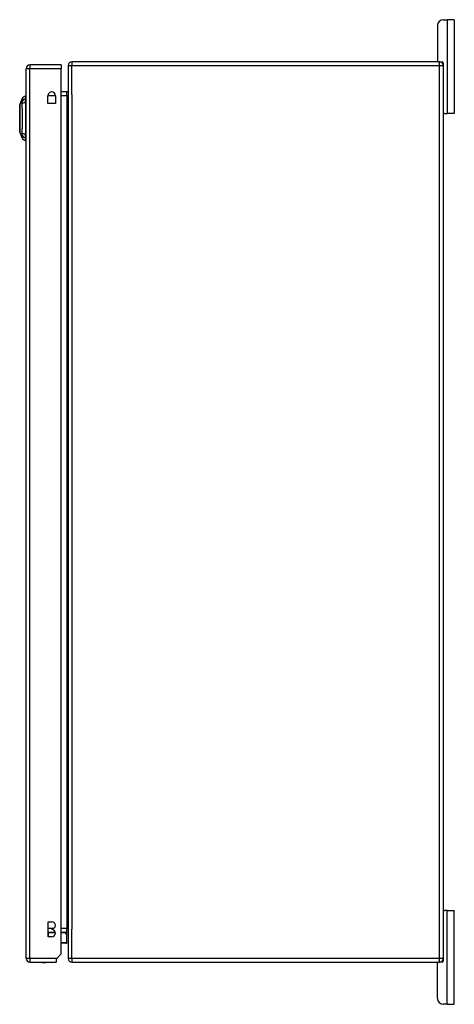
# Model space of a CAD drawing. Header units: inches. Extents: x 19 to 446, y 48 to 207.
# Tile 16 of 23: x 249 to 261, y 113 to 139. Entities that reach past the tile are written whole.
import ezdxf

# ---------------------------------------------------------------- set-up
doc = ezdxf.new("R2010")
doc.units = ezdxf.units.IN
doc.header["$MEASUREMENT"] = 0
doc.layers.add('Visible Edges(ANSI)', color=7, linetype='Continuous', lineweight=25)
doc.layers.add('Visible Tangent Edges(ANSI)', color=7, linetype='Continuous', lineweight=25)

msp = doc.modelspace()

# ---------------------------------------------------------------- linework, layer by layer
at = {"layer": 'Visible Edges(ANSI)'}
for p, q in [((260.284, 138.936), (260.39, 138.936)), ((260.578, 138.936), (260.39, 138.936)), ((260.578, 138.936), (260.578, 136.436)), ((260.128, 138.78), (260.128, 137.842)), ((249.166, 113.911), (249.166, 137.631)), ((250.1, 137.73), (249.265, 137.73)), ((250.1, 137.73), (250.1, 137.631)), ((250.1, 114.028), (250.1, 137.631)), ((250.285, 137.712), (250.285, 113.91)), ((260.186, 137.811), (250.384, 137.811)), ((260.186, 137.811), (260.254, 137.811)), ((260.285, 137.78), (260.285, 137.712)), ((260.285, 137.712), (260.285, 113.91)), ((248.995, 136.663), (249.058, 136.823)), ((249.15, 136.897), (249.15, 136.829)), ((249.15, 136.718), (249.15, 136.829)), ((249.748, 136.703), (249.748, 136.906)), ((249.951, 136.906), (249.951, 136.703)), ((250.254, 137.012), (250.1, 137.012)), ((249.15, 136.718), (249.15, 135.895)), ((249.951, 136.703), (249.748, 136.703)), ((260.316, 136.436), (260.285, 136.436)), ((260.316, 136.436), (260.39, 136.436)), ((260.578, 136.436), (260.39, 136.436)), ((249.058, 135.79), (248.995, 135.949)), ((249.15, 135.784), (249.15, 135.895)), ((249.15, 135.784), (249.15, 135.716)), ((260.285, 115.186), (260.316, 115.186)), ((260.39, 115.186), (260.316, 115.186)), ((260.39, 115.186), (260.578, 115.186)), ((260.578, 112.686), (260.578, 115.186)), ((249.755, 114.487), (249.755, 114.887)), ((249.755, 114.887), (249.85, 114.887)), ((249.755, 114.609), (249.941, 114.609)), ((249.85, 114.487), (249.755, 114.487)), ((249.85, 114.697), (249.85, 114.677)), ((250.1, 114.609), (250.254, 114.609)), ((250.21, 114.603), (250.249, 114.563)), ((250.255, 114.333), (250.255, 114.549)), ((250.236, 114.314), (250.1, 114.314)), ((250.1, 114.028), (249.983, 113.911)), ((249.265, 113.812), (249.966, 113.812)), ((249.983, 113.911), (249.966, 113.894)), ((249.966, 113.894), (249.966, 113.812)), ((250.384, 113.811), (260.186, 113.811)), ((260.128, 112.842), (260.128, 113.78)), ((260.254, 113.811), (260.186, 113.811)), ((260.285, 113.91), (260.285, 113.842)), ((260.39, 112.686), (260.284, 112.686)), ((260.39, 112.686), (260.578, 112.686))]:
    msp.add_line(p, q, dxfattribs=at)
at = {"layer": 'Visible Edges(ANSI)', "flags": 128}
msp.add_lwpolyline([(248.995, 136.661), (248.995, 136.661), (248.995, 136.66), (248.995, 136.658), (248.995, 136.655), (248.995, 136.651), (248.995, 136.646), (248.995, 136.641), (248.995, 136.634), (248.995, 136.627), (248.995, 136.62), (248.995, 136.611), (248.995, 136.602), (248.995, 136.592), (248.995, 136.581), (248.995, 136.569), (248.995, 136.557), (248.995, 136.545), (248.995, 136.532), (248.995, 136.518), (248.995, 136.504), (248.995, 136.489), (248.995, 136.474), (248.995, 136.458), (248.995, 136.442), (248.995, 136.426), (248.995, 136.409), (248.995, 136.392), (248.995, 136.375), (248.995, 136.358), (248.995, 136.341), (248.995, 136.323), (248.995, 136.306), (248.995, 136.288), (248.995, 136.271), (248.995, 136.254), (248.995, 136.237), (248.995, 136.22), (248.995, 136.203), (248.995, 136.186), (248.995, 136.17), (248.995, 136.154), (248.995, 136.138), (248.995, 136.123), (248.995, 136.108), (248.995, 136.094), (248.995, 136.081), (248.995, 136.067), (248.995, 136.055), (248.995, 136.043), (248.995, 136.032), (248.995, 136.021), (248.995, 136.011), (248.995, 136.002), (248.995, 135.993), (248.995, 135.985), (248.995, 135.978), (248.995, 135.972), (248.995, 135.966), (248.995, 135.962), (248.995, 135.958), (248.995, 135.955), (248.995, 135.953), (248.995, 135.952), (248.995, 135.951)], dxfattribs=at)
at = {"layer": 'Visible Edges(ANSI)'}
for centre, radius, start, end in [((260.284, 138.78), 0.156, 90, 180), ((260.159, 137.842), 0.031, 180, 270), ((249.265, 137.631), 0.099, 90, 180), ((250.384, 137.712), 0.099, 90, 180), ((260.186, 137.712), 0.099, 0, 90), ((260.254, 137.78), 0.031, 0, 90), ((250.254, 137.043), 0.031, 270, 0), ((249.168, 136.78), 0.118, 98.6009, 158.7495), ((249.142, 136.838), 0.0394, 53.1301, 78.463), ((249.85, 136.906), 0.102, 0, 180), ((249, 136.661), 0.00492, 158.7495, 179.7912), ((260.316, 136.467), 0.031, 180, 270), ((249, 135.951), 0.00492, 180.2088, 201.2505), ((249.168, 135.833), 0.118, 201.2505, 261.3991), ((249.142, 135.775), 0.0394, 281.537, 306.8699), ((260.316, 115.155), 0.031, 90, 180), ((249.85, 114.792), 0.095, 270, 90), ((249.85, 114.582), 0.095, 270, 90), ((250.196, 114.589), 0.0197, 45, 90), ((250.236, 114.549), 0.0197, 0, 45), ((250.254, 114.578), 0.031, 0, 90), ((250.236, 114.333), 0.0197, 270, 0), ((249.265, 113.911), 0.099, 180, 270), ((249.643, 113.98), 0.188, 243.6372, 296.3628), ((250.384, 113.91), 0.099, 180, 270), ((260.159, 113.78), 0.031, 90, 180), ((260.186, 113.91), 0.099, 270, 0), ((260.254, 113.842), 0.031, 270, 0), ((260.284, 112.842), 0.156, 180, 270)]:
    msp.add_arc(centre, radius, start, end, dxfattribs=at)
at = {"layer": 'Visible Tangent Edges(ANSI)'}
for p, q in [((260.39, 138.936), (260.39, 136.436)), ((249.166, 137.631), (249.265, 137.631)), ((249.265, 137.73), (249.265, 137.631)), ((249.265, 137.631), (250.1, 137.631)), ((249.265, 113.911), (249.265, 137.631)), ((250.285, 137.712), (250.384, 137.712)), ((250.384, 137.811), (250.384, 137.712)), ((250.384, 137.712), (260.186, 137.712)), ((250.384, 136.937), (250.384, 137.712)), ((260.186, 137.712), (260.186, 137.811)), ((260.186, 137.712), (260.285, 137.712)), ((260.186, 113.91), (260.186, 137.712)), ((249.058, 136.823), (248.995, 136.663)), ((249.748, 136.913), (249.951, 136.913)), ((250.1, 136.913), (250.254, 136.913)), ((250.254, 136.913), (250.254, 137.012)), ((250.254, 136.913), (250.285, 136.913)), ((250.254, 136.913), (250.254, 114.708)), ((250.384, 136.937), (250.384, 114.685)), ((260.39, 112.686), (260.39, 115.186)), ((249.893, 114.708), (249.755, 114.708)), ((249.755, 114.589), (249.755, 114.609)), ((249.755, 114.589), (249.755, 114.487)), ((249.944, 114.589), (249.755, 114.589)), ((249.755, 114.589), (249.755, 114.589)), ((250.254, 114.708), (250.1, 114.708)), ((250.214, 114.589), (250.1, 114.589)), ((250.255, 114.549), (250.214, 114.589)), ((250.254, 114.708), (250.285, 114.708)), ((250.254, 114.609), (250.254, 114.708)), ((250.384, 113.91), (250.384, 114.685)), ((250.1, 114.333), (250.255, 114.333)), ((249.265, 113.911), (249.166, 113.911)), ((249.265, 113.911), (249.265, 113.812)), ((249.983, 113.911), (249.265, 113.911)), ((250.384, 113.91), (250.285, 113.91)), ((250.384, 113.91), (250.384, 113.811)), ((260.186, 113.91), (250.384, 113.91)), ((260.186, 113.811), (260.186, 113.91)), ((260.285, 113.91), (260.186, 113.91))]:
    msp.add_line(p, q, dxfattribs=at)
at = {"layer": 'Visible Tangent Edges(ANSI)', "flags": 128}
for points in [[(249.058, 136.823), (249.058, 136.823), (249.058, 136.822), (249.057, 136.822), (249.057, 136.821), (249.057, 136.819), (249.057, 136.818), (249.057, 136.816), (249.057, 136.814), (249.057, 136.812), (249.057, 136.809), (249.057, 136.807), (249.057, 136.804), (249.057, 136.8), (249.057, 136.797), (249.057, 136.793), (249.057, 136.789), (249.056, 136.785), (249.056, 136.78), (249.056, 136.775), (249.056, 136.771), (249.056, 136.765), (249.056, 136.76), (249.056, 136.754), (249.056, 136.746)], [(248.995, 136.581), (248.995, 136.587), (248.995, 136.594), (248.995, 136.6), (248.995, 136.605), (248.995, 136.611), (248.995, 136.616), (248.995, 136.621), (248.995, 136.626), (248.995, 136.63), (248.995, 136.634), (248.995, 136.638), (248.995, 136.642), (248.995, 136.645), (248.995, 136.648), (248.995, 136.651), (248.995, 136.654), (248.995, 136.656), (248.995, 136.658), (248.995, 136.659), (248.995, 136.661), (248.995, 136.662), (248.995, 136.663), (248.995, 136.663), (248.995, 136.663)], [(248.995, 136.534), (248.995, 136.536), (248.995, 136.538), (248.995, 136.54), (248.995, 136.542), (248.995, 136.544), (248.995, 136.546), (248.995, 136.548), (248.995, 136.55), (248.995, 136.552), (248.995, 136.554), (248.995, 136.556), (248.995, 136.558), (248.995, 136.56), (248.995, 136.562), (248.995, 136.564), (248.995, 136.566), (248.995, 136.568), (248.995, 136.57), (248.995, 136.572), (248.995, 136.574), (248.995, 136.575), (248.995, 136.577), (248.995, 136.579), (248.995, 136.581)], [(248.995, 136.079), (248.995, 136.095), (248.995, 136.112), (248.995, 136.129), (248.995, 136.148), (248.995, 136.166), (248.995, 136.185), (248.995, 136.205), (248.995, 136.225), (248.995, 136.245), (248.995, 136.265), (248.995, 136.286), (248.995, 136.306), (248.995, 136.327), (248.995, 136.347), (248.995, 136.368), (248.995, 136.388), (248.995, 136.408), (248.995, 136.427), (248.995, 136.447), (248.995, 136.465), (248.995, 136.483), (248.995, 136.501), (248.995, 136.518), (248.995, 136.534)], [(249.056, 136.746), (249.056, 136.745), (249.056, 136.743), (249.056, 136.742), (249.056, 136.74), (249.056, 136.739), (249.056, 136.737), (249.056, 136.735), (249.056, 136.733), (249.056, 136.731), (249.056, 136.729), (249.056, 136.727), (249.056, 136.725), (249.056, 136.723), (249.056, 136.721), (249.056, 136.718), (249.056, 136.716), (249.056, 136.713), (249.056, 136.711), (249.056, 136.708), (249.056, 136.706), (249.056, 136.703), (249.056, 136.7), (249.056, 136.698), (249.056, 136.695)], [(249.056, 136.695), (249.056, 136.661), (249.056, 136.63), (249.056, 136.599), (249.057, 136.567), (249.057, 136.535), (249.057, 136.503), (249.057, 136.47), (249.057, 136.438), (249.057, 136.405), (249.057, 136.372), (249.058, 136.339), (249.058, 136.306), (249.058, 136.273), (249.057, 136.24), (249.057, 136.207), (249.057, 136.174), (249.057, 136.142), (249.057, 136.109), (249.057, 136.077), (249.057, 136.045), (249.056, 136.014), (249.056, 135.982), (249.056, 135.951), (249.056, 135.918)], [(248.995, 136.032), (248.995, 136.033), (248.995, 136.035), (248.995, 136.037), (248.995, 136.039), (248.995, 136.041), (248.995, 136.043), (248.995, 136.044), (248.995, 136.046), (248.995, 136.048), (248.995, 136.05), (248.995, 136.052), (248.995, 136.054), (248.995, 136.056), (248.995, 136.058), (248.995, 136.06), (248.995, 136.062), (248.995, 136.064), (248.995, 136.066), (248.995, 136.068), (248.995, 136.07), (248.995, 136.072), (248.995, 136.074), (248.995, 136.077), (248.995, 136.079)], [(248.995, 135.949), (248.995, 135.95), (248.995, 135.95), (248.995, 135.951), (248.995, 135.952), (248.995, 135.953), (248.995, 135.955), (248.995, 135.957), (248.995, 135.959), (248.995, 135.961), (248.995, 135.964), (248.995, 135.967), (248.995, 135.971), (248.995, 135.974), (248.995, 135.978), (248.995, 135.982), (248.995, 135.987), (248.995, 135.992), (248.995, 135.997), (248.995, 136.002), (248.995, 136.007), (248.995, 136.013), (248.995, 136.019), (248.995, 136.025), (248.995, 136.032)], [(249.056, 135.918), (249.056, 135.915), (249.056, 135.912), (249.056, 135.91), (249.056, 135.907), (249.056, 135.904), (249.056, 135.902), (249.056, 135.899), (249.056, 135.897), (249.056, 135.894), (249.056, 135.892), (249.056, 135.89), (249.056, 135.888), (249.056, 135.885), (249.056, 135.883), (249.056, 135.881), (249.056, 135.879), (249.056, 135.877), (249.056, 135.876), (249.056, 135.874), (249.056, 135.872), (249.056, 135.871), (249.056, 135.869), (249.056, 135.868), (249.056, 135.866)], [(249.056, 135.866), (249.056, 135.858), (249.056, 135.853), (249.056, 135.847), (249.056, 135.842), (249.056, 135.837), (249.056, 135.832), (249.056, 135.828), (249.057, 135.824), (249.057, 135.82), (249.057, 135.816), (249.057, 135.812), (249.057, 135.809), (249.057, 135.806), (249.057, 135.803), (249.057, 135.801), (249.057, 135.798), (249.057, 135.796), (249.057, 135.795), (249.057, 135.793), (249.057, 135.792), (249.057, 135.791), (249.058, 135.79), (249.058, 135.79), (249.058, 135.79)]]:
    msp.add_lwpolyline(points, dxfattribs=at)
at = {"layer": 'Visible Tangent Edges(ANSI)'}
msp.add_arc((249, 136.661), 0.00492, 158.7495, 179.7912, dxfattribs=at)
for centre, major_axis, ratio, start_param, end_param in [((249.17, 136.719), (-0.117, -0.016), 0.948273, 4.754759, 5.892029), ((249.17, 136.681), (-0.118, 0.005), 0.314585, 4.896593, 6.033863), ((249.17, 135.932), (-0.118, -0.005), 0.314585, 0.249322, 1.386592), ((249.17, 135.894), (-0.117, 0.016), 0.948273, 0.391156, 1.528426), ((250.196, 114.589), (0, 0.0197), 0.91745, 4.712389, 6.283185), ((250.196, 114.589), (0.0139, 0.0139), 0.852462, 5.41831, 6.283185)]:
    msp.add_ellipse(centre, major_axis=major_axis, ratio=ratio, start_param=start_param, end_param=end_param, dxfattribs=at)

doc.saveas('drawing.dxf')
